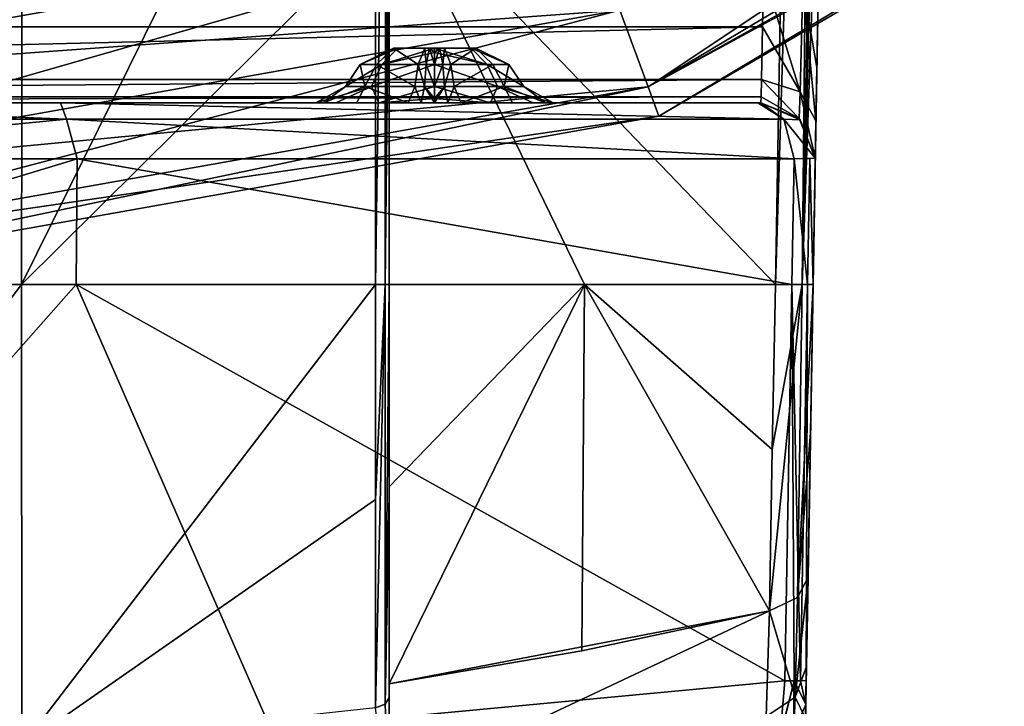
# Model space of a CAD drawing. Header units: millimetres. Extents: x -4274 to 4951, y -4805 to 4805.
# Tile 74 of 225: x 500 to 1876, y -4108 to -3148. Entities that reach past the tile are written whole.
import ezdxf

# ---------------------------------------------------------------- set-up
doc = ezdxf.new("R2010")
doc.units = ezdxf.units.MM
doc.header["$LTSCALE"] = 41.718519
for name, color, linetype in [('1828', 7, 'CONTINUOUS'), ('1829', 7, 'CONTINUOUS'), ('1830', 7, 'CONTINUOUS'), ('1831', 7, 'CONTINUOUS'), ('1832', 7, 'CONTINUOUS'), ('1833', 7, 'CONTINUOUS'), ('1834', 7, 'CONTINUOUS'), ('270', 7, 'CONTINUOUS'), ('271', 7, 'CONTINUOUS'), ('272', 7, 'CONTINUOUS'), ('273', 7, 'CONTINUOUS'), ('274', 7, 'CONTINUOUS'), ('276', 7, 'CONTINUOUS'), ('279', 7, 'CONTINUOUS'), ('288', 7, 'CONTINUOUS'), ('289', 7, 'CONTINUOUS'), ('290', 7, 'CONTINUOUS'), ('293', 7, 'CONTINUOUS'), ('294', 7, 'CONTINUOUS'), ('298', 7, 'CONTINUOUS'), ('299', 7, 'CONTINUOUS'), ('300', 7, 'CONTINUOUS'), ('302', 7, 'CONTINUOUS'), ('303', 7, 'CONTINUOUS'), ('308', 7, 'CONTINUOUS'), ('309', 7, 'CONTINUOUS'), ('310', 7, 'CONTINUOUS'), ('314', 7, 'CONTINUOUS'), ('317', 7, 'CONTINUOUS'), ('318', 7, 'CONTINUOUS'), ('322', 7, 'CONTINUOUS'), ('323', 7, 'CONTINUOUS'), ('333', 7, 'CONTINUOUS'), ('334', 7, 'CONTINUOUS'), ('335', 7, 'CONTINUOUS'), ('338', 7, 'CONTINUOUS'), ('84', 7, 'CONTINUOUS'), ('90', 7, 'CONTINUOUS')]:
    doc.layers.add(name, color=color, linetype=linetype)

msp = doc.modelspace()

# ---------------------------------------------------------------- linework, layer by layer
at = {"layer": '1828', "linetype": 'Continuous'}
for points in [[(1098.1, -3263.9, -4422.1), (1079.5, -3263.9, -4423.2), (1093.4, -3241.3, -4380.1), (1098.1, -3263.9, -4422.1)], [(1093.4, -3241.3, -4380.1), (1079.5, -3263.9, -4423.2), (1079.5, -3257.9, -4399.2), (1093.4, -3241.3, -4380.1)], [(1079.5, -3257.9, -4113.4), (1157.5, -3263.9, -4108.7), (1079.5, -3241.3, -4131.7), (1079.5, -3257.9, -4113.4)], [(1079.5, -3241.3, -4131.7), (1157.5, -3263.9, -4108.7), (1167.6, -3241.3, -4168.2), (1079.5, -3241.3, -4131.7)], [(1079.5, -3241.3, -4380.9), (1093.4, -3241.3, -4380.1), (1079.5, -3257.9, -4399.2), (1079.5, -3241.3, -4380.9)], [(1107.1, -3241.3, -4377.8), (1098.1, -3263.9, -4422.1), (1093.4, -3241.3, -4380.1), (1107.1, -3241.3, -4377.8)], [(1116.5, -3263.9, -4419), (1098.1, -3263.9, -4422.1), (1107.1, -3241.3, -4377.8), (1116.5, -3263.9, -4419)], [(1176.9, -3241.3, -4334), (1116.5, -3263.9, -4419), (1107.1, -3241.3, -4377.8), (1176.9, -3241.3, -4334)], [(1188.3, -3263.9, -4382.9), (1116.5, -3263.9, -4419), (1176.9, -3241.3, -4334), (1188.3, -3263.9, -4382.9)], [(1157.5, -3263.9, -4108.7), (1217.4, -3263.9, -4162.3), (1167.6, -3241.3, -4168.2), (1157.5, -3263.9, -4108.7)], [(1217.4, -3263.9, -4162.3), (1245.3, -3263.9, -4237.7), (1167.6, -3241.3, -4168.2), (1217.4, -3263.9, -4162.3)], [(1167.6, -3241.3, -4168.2), (1245.3, -3263.9, -4237.7), (1204.1, -3241.3, -4256.3), (1167.6, -3241.3, -4168.2)], [(1234.8, -3263.9, -4317.3), (1188.3, -3263.9, -4382.9), (1176.9, -3241.3, -4334), (1234.8, -3263.9, -4317.3)], [(1204.1, -3241.3, -4256.3), (1234.8, -3263.9, -4317.3), (1176.9, -3241.3, -4334), (1204.1, -3241.3, -4256.3)], [(1245.3, -3263.9, -4237.7), (1234.8, -3263.9, -4317.3), (1204.1, -3241.3, -4256.3), (1245.3, -3263.9, -4237.7)], [(1079.5, -3263.9, -4089.4), (1157.5, -3263.9, -4108.7), (1079.5, -3257.9, -4113.4), (1079.5, -3263.9, -4089.4)]]:
    msp.add_3dface(points, dxfattribs=at)
at = {"layer": '1829', "linetype": 'Continuous'}
for points in [[(913.7, -3263.9, -4274.9), (924.2, -3263.9, -4195.2), (954.9, -3241.3, -4256.3), (913.7, -3263.9, -4274.9)], [(941.6, -3263.9, -4350.2), (913.7, -3263.9, -4274.9), (991.4, -3241.3, -4344.4), (941.6, -3263.9, -4350.2)], [(991.4, -3241.3, -4344.4), (913.7, -3263.9, -4274.9), (954.9, -3241.3, -4256.3), (991.4, -3241.3, -4344.4)], [(924.2, -3263.9, -4195.2), (970.7, -3263.9, -4129.7), (982.1, -3241.3, -4178.5), (924.2, -3263.9, -4195.2)], [(954.9, -3241.3, -4256.3), (924.2, -3263.9, -4195.2), (982.1, -3241.3, -4178.5), (954.9, -3241.3, -4256.3)], [(1001.5, -3263.9, -4403.8), (941.6, -3263.9, -4350.2), (991.4, -3241.3, -4344.4), (1001.5, -3263.9, -4403.8)], [(970.7, -3263.9, -4129.7), (1042.5, -3263.9, -4093.5), (982.1, -3241.3, -4178.5), (970.7, -3263.9, -4129.7)], [(982.1, -3241.3, -4178.5), (1042.5, -3263.9, -4093.5), (1051.9, -3241.3, -4134.8), (982.1, -3241.3, -4178.5)], [(1079.5, -3241.3, -4380.9), (1001.5, -3263.9, -4403.8), (991.4, -3241.3, -4344.4), (1079.5, -3241.3, -4380.9)], [(1079.5, -3241.3, -4380.9), (1079.5, -3257.9, -4399.2), (1001.5, -3263.9, -4403.8), (1079.5, -3241.3, -4380.9)], [(1042.5, -3263.9, -4093.5), (1060.9, -3263.9, -4090.4), (1051.9, -3241.3, -4134.8), (1042.5, -3263.9, -4093.5)], [(1051.9, -3241.3, -4134.8), (1060.9, -3263.9, -4090.4), (1065.6, -3241.3, -4132.4), (1051.9, -3241.3, -4134.8)], [(1060.9, -3263.9, -4090.4), (1079.5, -3263.9, -4089.4), (1065.6, -3241.3, -4132.4), (1060.9, -3263.9, -4090.4)], [(1079.5, -3263.9, -4089.4), (1079.5, -3257.9, -4113.4), (1065.6, -3241.3, -4132.4), (1079.5, -3263.9, -4089.4)], [(1079.5, -3257.9, -4113.4), (1079.5, -3241.3, -4131.7), (1065.6, -3241.3, -4132.4), (1079.5, -3257.9, -4113.4)], [(1079.5, -3257.9, -4399.2), (1079.5, -3263.9, -4423.2), (1001.5, -3263.9, -4403.8), (1079.5, -3257.9, -4399.2)]]:
    msp.add_3dface(points, dxfattribs=at)
at = {"layer": '1830', "linetype": 'Continuous'}
for points in [[(991.4, -3241.3, -4344.4), (954.9, -3241.3, -4256.3), (1006, -3210.3, -4329.8), (991.4, -3241.3, -4344.4)], [(954.9, -3241.3, -4256.3), (982.1, -3241.3, -4178.5), (975.5, -3210.3, -4256.3), (954.9, -3241.3, -4256.3)], [(1006, -3210.3, -4329.8), (954.9, -3241.3, -4256.3), (975.5, -3210.3, -4256.3), (1006, -3210.3, -4329.8)], [(975.5, -3210.3, -4256.3), (982.1, -3241.3, -4178.5), (998.2, -3210.3, -4191.4), (975.5, -3210.3, -4256.3)], [(982.1, -3241.3, -4178.5), (1051.9, -3241.3, -4134.8), (998.2, -3210.3, -4191.4), (982.1, -3241.3, -4178.5)], [(1079.5, -3241.3, -4380.9), (991.4, -3241.3, -4344.4), (1079.5, -3210.3, -4360.3), (1079.5, -3241.3, -4380.9)], [(1079.5, -3210.3, -4360.3), (991.4, -3241.3, -4344.4), (1006, -3210.3, -4329.8), (1079.5, -3210.3, -4360.3)], [(998.2, -3210.3, -4191.4), (1051.9, -3241.3, -4134.8), (1056.5, -3210.3, -4154.9), (998.2, -3210.3, -4191.4)], [(1051.9, -3241.3, -4134.8), (1065.6, -3241.3, -4132.4), (1056.5, -3210.3, -4154.9), (1051.9, -3241.3, -4134.8)], [(1056.5, -3210.3, -4154.9), (1065.6, -3241.3, -4132.4), (1067.9, -3210.3, -4152.9), (1056.5, -3210.3, -4154.9)], [(1065.6, -3241.3, -4132.4), (1079.5, -3241.3, -4131.7), (1067.9, -3210.3, -4152.9), (1065.6, -3241.3, -4132.4)], [(1067.9, -3210.3, -4152.9), (1079.5, -3241.3, -4131.7), (1079.5, -3210.3, -4152.3), (1067.9, -3210.3, -4152.9)]]:
    msp.add_3dface(points, dxfattribs=at)
at = {"layer": '1831', "linetype": 'Continuous'}
for points in [[(1006, -3210.3, -4329.8), (975.5, -3210.3, -4256.3), (1028.3, -3187.7, -4290.8), (1006, -3210.3, -4329.8)], [(975.5, -3210.3, -4256.3), (998.2, -3210.3, -4191.4), (1022, -3187.7, -4234), (975.5, -3210.3, -4256.3)], [(1028.3, -3187.7, -4290.8), (975.5, -3210.3, -4256.3), (1022, -3187.7, -4234), (1028.3, -3187.7, -4290.8)], [(998.2, -3210.3, -4191.4), (1056.5, -3210.3, -4154.9), (1022, -3187.7, -4234), (998.2, -3210.3, -4191.4)], [(1006, -3210.3, -4329.8), (1079.5, -3187.7, -4318), (1079.5, -3193.7, -4342), (1006, -3210.3, -4329.8)], [(1079.5, -3187.7, -4318), (1006, -3210.3, -4329.8), (1028.3, -3187.7, -4290.8), (1079.5, -3187.7, -4318)], [(1022, -3187.7, -4234), (1056.5, -3210.3, -4154.9), (1065.8, -3187.7, -4196.1), (1022, -3187.7, -4234)], [(1056.5, -3210.3, -4154.9), (1067.9, -3210.3, -4152.9), (1065.8, -3187.7, -4196.1), (1056.5, -3210.3, -4154.9)], [(1065.8, -3187.7, -4196.1), (1067.9, -3210.3, -4152.9), (1072.6, -3187.7, -4195), (1065.8, -3187.7, -4196.1)], [(1067.9, -3210.3, -4152.9), (1079.5, -3210.3, -4152.3), (1072.6, -3187.7, -4195), (1067.9, -3210.3, -4152.9)], [(1079.5, -3210.3, -4152.3), (1079.5, -3193.7, -4170.6), (1072.6, -3187.7, -4195), (1079.5, -3210.3, -4152.3)], [(1079.5, -3193.7, -4170.6), (1079.5, -3187.7, -4194.6), (1072.6, -3187.7, -4195), (1079.5, -3193.7, -4170.6)], [(1079.5, -3210.3, -4360.3), (1006, -3210.3, -4329.8), (1079.5, -3193.7, -4342), (1079.5, -3210.3, -4360.3)]]:
    msp.add_3dface(points, dxfattribs=at)
at = {"layer": '1832', "linetype": 'Continuous'}
for points in [[(1028.3, -3187.7, -4290.8), (1022, -3187.7, -4234), (1065.8, -3187.7, -4196.1), (1028.3, -3187.7, -4290.8)], [(1079.5, -3187.7, -4194.6), (1079.5, -3187.7, -4318), (1028.3, -3187.7, -4290.8), (1079.5, -3187.7, -4194.6)], [(1079.5, -3187.7, -4194.6), (1028.3, -3187.7, -4290.8), (1072.6, -3187.7, -4195), (1079.5, -3187.7, -4194.6)], [(1028.3, -3187.7, -4290.8), (1065.8, -3187.7, -4196.1), (1072.6, -3187.7, -4195), (1028.3, -3187.7, -4290.8)], [(1079.5, -3187.7, -4194.6), (1130.7, -3187.7, -4221.8), (1079.5, -3187.7, -4318), (1079.5, -3187.7, -4194.6)], [(1130.7, -3187.7, -4221.8), (1086.4, -3187.7, -4317.6), (1079.5, -3187.7, -4318), (1130.7, -3187.7, -4221.8)], [(1130.7, -3187.7, -4221.8), (1093.2, -3187.7, -4316.5), (1086.4, -3187.7, -4317.6), (1130.7, -3187.7, -4221.8)], [(1130.7, -3187.7, -4221.8), (1137, -3187.7, -4278.6), (1093.2, -3187.7, -4316.5), (1130.7, -3187.7, -4221.8)]]:
    msp.add_3dface(points, dxfattribs=at)
at = {"layer": '1833', "linetype": 'Continuous'}
for points in [[(1079.5, -3241.3, -4131.7), (1167.6, -3241.3, -4168.2), (1079.5, -3210.3, -4152.3), (1079.5, -3241.3, -4131.7)], [(1079.5, -3210.3, -4152.3), (1167.6, -3241.3, -4168.2), (1153, -3210.3, -4182.8), (1079.5, -3210.3, -4152.3)], [(1093.4, -3241.3, -4380.1), (1079.5, -3241.3, -4380.9), (1091.1, -3210.3, -4359.6), (1093.4, -3241.3, -4380.1)], [(1079.5, -3241.3, -4380.9), (1079.5, -3210.3, -4360.3), (1091.1, -3210.3, -4359.6), (1079.5, -3241.3, -4380.9)], [(1102.5, -3210.3, -4357.7), (1093.4, -3241.3, -4380.1), (1091.1, -3210.3, -4359.6), (1102.5, -3210.3, -4357.7)], [(1107.1, -3241.3, -4377.8), (1093.4, -3241.3, -4380.1), (1102.5, -3210.3, -4357.7), (1107.1, -3241.3, -4377.8)], [(1160.8, -3210.3, -4321.1), (1107.1, -3241.3, -4377.8), (1102.5, -3210.3, -4357.7), (1160.8, -3210.3, -4321.1)], [(1176.9, -3241.3, -4334), (1107.1, -3241.3, -4377.8), (1160.8, -3210.3, -4321.1), (1176.9, -3241.3, -4334)], [(1167.6, -3241.3, -4168.2), (1204.1, -3241.3, -4256.3), (1153, -3210.3, -4182.8), (1167.6, -3241.3, -4168.2)], [(1153, -3210.3, -4182.8), (1204.1, -3241.3, -4256.3), (1183.5, -3210.3, -4256.3), (1153, -3210.3, -4182.8)], [(1183.5, -3210.3, -4256.3), (1176.9, -3241.3, -4334), (1160.8, -3210.3, -4321.1), (1183.5, -3210.3, -4256.3)], [(1204.1, -3241.3, -4256.3), (1176.9, -3241.3, -4334), (1183.5, -3210.3, -4256.3), (1204.1, -3241.3, -4256.3)]]:
    msp.add_3dface(points, dxfattribs=at)
at = {"layer": '1834', "linetype": 'Continuous'}
for points in [[(1091.1, -3210.3, -4359.6), (1079.5, -3210.3, -4360.3), (1086.4, -3187.7, -4317.6), (1091.1, -3210.3, -4359.6)], [(1086.4, -3187.7, -4317.6), (1079.5, -3210.3, -4360.3), (1079.5, -3193.7, -4342), (1086.4, -3187.7, -4317.6)], [(1079.5, -3193.7, -4170.6), (1153, -3210.3, -4182.8), (1079.5, -3187.7, -4194.6), (1079.5, -3193.7, -4170.6)], [(1079.5, -3187.7, -4194.6), (1153, -3210.3, -4182.8), (1130.7, -3187.7, -4221.8), (1079.5, -3187.7, -4194.6)], [(1079.5, -3187.7, -4318), (1086.4, -3187.7, -4317.6), (1079.5, -3193.7, -4342), (1079.5, -3187.7, -4318)], [(1093.2, -3187.7, -4316.5), (1091.1, -3210.3, -4359.6), (1086.4, -3187.7, -4317.6), (1093.2, -3187.7, -4316.5)], [(1102.5, -3210.3, -4357.7), (1091.1, -3210.3, -4359.6), (1093.2, -3187.7, -4316.5), (1102.5, -3210.3, -4357.7)], [(1137, -3187.7, -4278.6), (1102.5, -3210.3, -4357.7), (1093.2, -3187.7, -4316.5), (1137, -3187.7, -4278.6)], [(1160.8, -3210.3, -4321.1), (1102.5, -3210.3, -4357.7), (1137, -3187.7, -4278.6), (1160.8, -3210.3, -4321.1)], [(1153, -3210.3, -4182.8), (1183.5, -3210.3, -4256.3), (1130.7, -3187.7, -4221.8), (1153, -3210.3, -4182.8)], [(1130.7, -3187.7, -4221.8), (1183.5, -3210.3, -4256.3), (1137, -3187.7, -4278.6), (1130.7, -3187.7, -4221.8)], [(1183.5, -3210.3, -4256.3), (1160.8, -3210.3, -4321.1), (1137, -3187.7, -4278.6), (1183.5, -3210.3, -4256.3)], [(1079.5, -3210.3, -4152.3), (1153, -3210.3, -4182.8), (1079.5, -3193.7, -4170.6), (1079.5, -3210.3, -4152.3)]]:
    msp.add_3dface(points, dxfattribs=at)
at = {"layer": '270', "linetype": 'Continuous'}
for points in [[(502.3, -3517.9, -7721.2), (997, -2516.9, -8129.8), (997, -3026.5, -7887.4), (502.3, -3517.9, -7721.2)], [(997, -2516.9, -8129.8), (502.3, -3517.9, -7721.2), (503.7, -2748.6, -8129.8), (997, -2516.9, -8129.8)], [(502.3, -3517.9, -7721.2), (0, -3517.9, -7758.3), (503.7, -2748.6, -8129.8), (502.3, -3517.9, -7721.2)], [(503.7, -2748.6, -8129.8), (0, -3517.9, -7758.3), (0, -2824, -8129.8), (503.7, -2748.6, -8129.8)], [(997, -3517.9, -7609.9), (502.3, -3517.9, -7721.2), (997, -3026.5, -7887.4), (997, -3517.9, -7609.9)]]:
    msp.add_3dface(points, dxfattribs=at)
at = {"layer": '271', "linetype": 'Continuous'}
for points in [[(1010.3, -3517.9, -7599.8), (1016, -2454.6, -8129.8), (1016, -2996.5, -7875.2), (1010.3, -3517.9, -7599.8)], [(1016, -2454.6, -8129.8), (1010.3, -3517.9, -7599.8), (1011.6, -2491.1, -8129.8), (1016, -2454.6, -8129.8)], [(1010.3, -3517.9, -7599.8), (997, -3517.9, -7609.9), (1011.6, -2491.1, -8129.8), (1010.3, -3517.9, -7599.8)], [(997, -3517.9, -7609.9), (997, -3026.5, -7887.4), (1011.6, -2491.1, -8129.8), (997, -3517.9, -7609.9)], [(1016, -3517.9, -7581), (1010.3, -3517.9, -7599.8), (1016, -2996.5, -7875.2), (1016, -3517.9, -7581)]]:
    msp.add_3dface(points, dxfattribs=at)
at = {"layer": '272', "linetype": 'Continuous'}
for points in [[(1016, -2955.5, -7859.3), (1016, -3517.9, -7542.3), (1016, -2996.5, -7875.2), (1016, -2955.5, -7859.3)], [(1016, -3517.9, -7542.3), (1016, -3517.9, -7581), (1016, -2996.5, -7875.2), (1016, -3517.9, -7542.3)]]:
    msp.add_3dface(points, dxfattribs=at)
at = {"layer": '273', "linetype": 'Continuous'}
for points in [[(1570.6, -2681.8, -7778.2), (1556, -3517.9, -7320.6), (1016, -2955.5, -7859.3), (1570.6, -2681.8, -7778.2)], [(1016, -3517.9, -7542.3), (1016, -2955.5, -7859.3), (1289.1, -3517.9, -7443.5), (1016, -3517.9, -7542.3)], [(1016, -2955.5, -7859.3), (1556, -3517.9, -7320.6), (1289.1, -3517.9, -7443.5), (1016, -2955.5, -7859.3)]]:
    msp.add_3dface(points, dxfattribs=at)
at = {"layer": '274', "linetype": 'Continuous'}
for points in [[(1627.3, -1685, -8129.8), (1637.7, -1687.1, -8104), (1593.4, -3517.9, -7284.1), (1627.3, -1685, -8129.8)], [(1611, -1745.7, -8129.7), (1627.3, -1685, -8129.8), (1593.4, -3517.9, -7284.1), (1611, -1745.7, -8129.7)], [(1637.7, -1687.1, -8104), (1640.5, -1699.3, -8076.1), (1593.4, -3517.9, -7284.1), (1637.7, -1687.1, -8104)], [(1640.5, -1699.3, -8076.1), (1624.1, -2636.5, -7710.2), (1593.4, -3517.9, -7284.1), (1640.5, -1699.3, -8076.1)], [(1570.6, -2681.8, -7778.2), (1611, -1745.7, -8129.7), (1556, -3517.9, -7320.6), (1570.6, -2681.8, -7778.2)], [(1556, -3517.9, -7320.6), (1611, -1745.7, -8129.7), (1593.4, -3517.9, -7284.1), (1556, -3517.9, -7320.6)], [(1624.1, -2636.5, -7710.2), (1608.8, -3517.9, -7225), (1593.4, -3517.9, -7284.1), (1624.1, -2636.5, -7710.2)]]:
    msp.add_3dface(points, dxfattribs=at)
at = {"layer": '276', "linetype": 'Continuous'}
for points in [[(-1535.6, -3263.9, -622.2), (-1534.5, -3263.9, -617), (1535.6, -3263.9, -622.2), (-1535.6, -3263.9, -622.2)], [(-1535.6, -3263.9, -4607.2), (-1535.6, -3263.9, -622.2), (1535.6, -3263.9, -4607.2), (-1535.6, -3263.9, -4607.2)], [(-1535.6, -3263.9, -622.2), (1535.6, -3263.9, -622.2), (1535.6, -3263.9, -4607.2), (-1535.6, -3263.9, -622.2)], [(-1534.5, -3263.9, -617), (-1531.4, -3263.9, -612.7), (1534.5, -3263.9, -617), (-1534.5, -3263.9, -617)], [(-1534.5, -3263.9, -617), (1534.5, -3263.9, -617), (1535.6, -3263.9, -622.2), (-1534.5, -3263.9, -617)], [(-1531.4, -3263.9, -612.7), (1531.4, -3263.9, -612.7), (1534.5, -3263.9, -617), (-1531.4, -3263.9, -612.7)], [(1531.4, -3263.9, -612.7), (-1531.4, -3263.9, -612.7), (-560.2, -3263.9, -105), (1531.4, -3263.9, -612.7)], [(1531.4, -3263.9, -612.7), (-560.2, -3263.9, -105), (556.5, -3263.9, -104.1), (1531.4, -3263.9, -612.7)], [(-560.2, -3263.9, -105), (-2.1, -3263.9, -37.2), (556.5, -3263.9, -104.1), (-560.2, -3263.9, -105)]]:
    msp.add_3dface(points, dxfattribs=at)
at = {"layer": '279', "linetype": 'Continuous'}
for points in [[(-1536.6, -3231.2, -4692.2), (-1535.9, -3255.4, -4652.7), (1536.6, -3231.2, -4692.2), (-1536.6, -3231.2, -4692.2)], [(1536.6, -3231.2, -4692.2), (-1535.9, -3255.4, -4652.7), (1535.9, -3255.4, -4652.7), (1536.6, -3231.2, -4692.2)], [(-1535.9, -3255.4, -4652.7), (-1535.6, -3263.9, -4607.2), (1535.9, -3255.4, -4652.7), (-1535.9, -3255.4, -4652.7)], [(-1535.6, -3263.9, -4607.2), (1535.6, -3263.9, -4607.2), (1535.9, -3255.4, -4652.7), (-1535.6, -3263.9, -4607.2)]]:
    msp.add_3dface(points, dxfattribs=at)
at = {"layer": '288', "linetype": 'Continuous'}
for points in [[(1624.1, -2636.5, -7710.2), (1615.4, -3137.6, -4902.9), (1608.8, -3517.9, -7225), (1624.1, -2636.5, -7710.2)], [(1608.8, -3517.9, -7225), (1615.4, -3137.6, -4902.9), (1614, -3214.4, -4824.1), (1608.8, -3517.9, -7225)], [(1612.7, -3289.1, -4743.3), (1608.8, -3517.9, -7225), (1614, -3214.4, -4824.1), (1612.7, -3289.1, -4743.3)], [(1612.1, -3327.9, -4680.1), (1608.8, -3517.9, -7225), (1612.7, -3289.1, -4743.3), (1612.1, -3327.9, -4680.1)], [(1611.8, -3341.4, -4607.2), (1608.8, -3517.9, -7225), (1612.1, -3327.9, -4680.1), (1611.8, -3341.4, -4607.2)], [(1608.8, -3517.9, -625.7), (1608.8, -3517.9, -7225), (1611.8, -3341.4, -4607.2), (1608.8, -3517.9, -625.7)], [(1611.8, -3341.4, -622.2), (1608.8, -3517.9, -625.7), (1611.8, -3341.4, -4607.2), (1611.8, -3341.4, -622.2)]]:
    msp.add_3dface(points, dxfattribs=at)
at = {"layer": '289', "linetype": 'Continuous'}
for points in [[(-565.2, -3286.9, -50), (565.2, -3286.9, -50), (-2.1, -3263.9, -37.2), (-565.2, -3286.9, -50)], [(-2.1, -3263.9, -37.2), (565.2, -3286.9, -50), (556.5, -3263.9, -104.1), (-2.1, -3263.9, -37.2)], [(1567.7, -3287, -571.9), (1531.4, -3263.9, -612.7), (556.5, -3263.9, -104.1), (1567.7, -3287, -571.9)], [(565.2, -3286.9, -50), (1567.7, -3287, -571.9), (556.5, -3263.9, -104.1), (565.2, -3286.9, -50)], [(565.2, -3286.9, -50), (-565.2, -3286.9, -50), (0.2, -3342.1, 39), (565.2, -3286.9, -50)], [(579.7, -3342.1, -31.3), (565.2, -3286.9, -50), (0.2, -3342.1, 39), (579.7, -3342.1, -31.3)], [(1582.1, -3342.1, -555.8), (1567.7, -3287, -571.9), (565.2, -3286.9, -50), (1582.1, -3342.1, -555.8)], [(1582.1, -3342.1, -555.8), (565.2, -3286.9, -50), (579.7, -3342.1, -31.3), (1582.1, -3342.1, -555.8)]]:
    msp.add_3dface(points, dxfattribs=at)
at = {"layer": '290', "linetype": 'Continuous'}
for points in [[(0.2, -3517.9, 34.4), (578.7, -3517.9, -35.8), (579.7, -3342.1, -31.3), (0.2, -3517.9, 34.4)], [(0.2, -3517.9, 34.4), (579.7, -3342.1, -31.3), (0.2, -3342.1, 39), (0.2, -3517.9, 34.4)], [(578.7, -3517.9, -35.8), (1579, -3517.9, -559.3), (579.7, -3342.1, -31.3), (578.7, -3517.9, -35.8)], [(1579, -3517.9, -559.3), (1582.1, -3342.1, -555.8), (579.7, -3342.1, -31.3), (1579, -3517.9, -559.3)]]:
    msp.add_3dface(points, dxfattribs=at)
at = {"layer": '293', "linetype": 'Continuous'}
for points in [[(1579, -3517.9, -559.3), (1601, -3517.9, -589.3), (1582.1, -3342.1, -555.8), (1579, -3517.9, -559.3)], [(1582.1, -3342.1, -555.8), (1601, -3517.9, -589.3), (1604, -3341.9, -585.8), (1582.1, -3342.1, -555.8)], [(1601, -3517.9, -589.3), (1608.8, -3517.9, -625.7), (1604, -3341.9, -585.8), (1601, -3517.9, -589.3)], [(1608.8, -3517.9, -625.7), (1611.8, -3341.4, -622.2), (1604, -3341.9, -585.8), (1608.8, -3517.9, -625.7)]]:
    msp.add_3dface(points, dxfattribs=at)
at = {"layer": '294', "linetype": 'Continuous'}
for points in [[(1531.4, -3263.9, -612.7), (1567.7, -3287, -571.9), (1534.5, -3263.9, -617), (1531.4, -3263.9, -612.7)], [(1534.5, -3263.9, -617), (1567.7, -3287, -571.9), (1535.6, -3263.9, -622.2), (1534.5, -3263.9, -617)], [(1535.6, -3263.9, -622.2), (1567.7, -3287, -571.9), (1590.8, -3287.6, -622.2), (1535.6, -3263.9, -622.2)], [(1582.1, -3342.1, -555.8), (1611.8, -3341.4, -622.2), (1567.7, -3287, -571.9), (1582.1, -3342.1, -555.8)], [(1567.7, -3287, -571.9), (1611.8, -3341.4, -622.2), (1590.8, -3287.6, -622.2), (1567.7, -3287, -571.9)], [(1611.8, -3341.4, -622.2), (1582.1, -3342.1, -555.8), (1604, -3341.9, -585.8), (1611.8, -3341.4, -622.2)]]:
    msp.add_3dface(points, dxfattribs=at)
at = {"layer": '298', "linetype": 'Continuous'}
for points in [[(1536.6, -3231.2, -4692.2), (1535.9, -3255.4, -4652.7), (1589.1, -3285.8, -4607.2), (1536.6, -3231.2, -4692.2)], [(1590.8, -3248.4, -4706.9), (1536.6, -3231.2, -4692.2), (1589.1, -3285.8, -4607.2), (1590.8, -3248.4, -4706.9)], [(1611.8, -3341.4, -4607.2), (1590.8, -3248.4, -4706.9), (1589.1, -3285.8, -4607.2), (1611.8, -3341.4, -4607.2)], [(1611.8, -3341.4, -4607.2), (1612.7, -3289.1, -4743.3), (1590.8, -3248.4, -4706.9), (1611.8, -3341.4, -4607.2)], [(1535.9, -3255.4, -4652.7), (1535.6, -3263.9, -4607.2), (1589.1, -3285.8, -4607.2), (1535.9, -3255.4, -4652.7)], [(1611.8, -3341.4, -4607.2), (1612.1, -3327.9, -4680.1), (1612.7, -3289.1, -4743.3), (1611.8, -3341.4, -4607.2)]]:
    msp.add_3dface(points, dxfattribs=at)
at = {"layer": '299', "linetype": 'Continuous'}
for points in [[(1535.6, -3263.9, -622.2), (1590.8, -3287.6, -622.2), (1535.6, -3263.9, -4607.2), (1535.6, -3263.9, -622.2)], [(1535.6, -3263.9, -4607.2), (1590.8, -3287.6, -622.2), (1589.1, -3285.8, -4607.2), (1535.6, -3263.9, -4607.2)], [(1611.8, -3341.4, -622.2), (1611.8, -3341.4, -4607.2), (1589.1, -3285.8, -4607.2), (1611.8, -3341.4, -622.2)], [(1590.8, -3287.6, -622.2), (1611.8, -3341.4, -622.2), (1589.1, -3285.8, -4607.2), (1590.8, -3287.6, -622.2)]]:
    msp.add_3dface(points, dxfattribs=at)
at = {"layer": '300', "linetype": 'Continuous'}
for points in [[(-1539.2, -3082.4, -4849.2), (-1537.9, -3157.7, -4771.6), (1539.2, -3082.4, -4849.2), (-1539.2, -3082.4, -4849.2)], [(1539.2, -3082.4, -4849.2), (-1537.9, -3157.7, -4771.6), (1537.9, -3157.7, -4771.6), (1539.2, -3082.4, -4849.2)], [(-1537.9, -3157.7, -4771.6), (-1536.6, -3231.2, -4692.2), (1537.9, -3157.7, -4771.6), (-1537.9, -3157.7, -4771.6)], [(1537.9, -3157.7, -4771.6), (-1536.6, -3231.2, -4692.2), (1536.6, -3231.2, -4692.2), (1537.9, -3157.7, -4771.6)]]:
    msp.add_3dface(points, dxfattribs=at)
at = {"layer": '302', "linetype": 'Continuous'}
for points in [[(1539.2, -3082.4, -4849.2), (1537.9, -3157.7, -4771.6), (1590.8, -3248.4, -4706.9), (1539.2, -3082.4, -4849.2)], [(1594.2, -3099.5, -4865.3), (1539.2, -3082.4, -4849.2), (1590.8, -3248.4, -4706.9), (1594.2, -3099.5, -4865.3)], [(1612.7, -3289.1, -4743.3), (1594.2, -3099.5, -4865.3), (1590.8, -3248.4, -4706.9), (1612.7, -3289.1, -4743.3)], [(1615.4, -3137.6, -4902.9), (1594.2, -3099.5, -4865.3), (1614, -3214.4, -4824.1), (1615.4, -3137.6, -4902.9)], [(1594.2, -3099.5, -4865.3), (1612.7, -3289.1, -4743.3), (1614, -3214.4, -4824.1), (1594.2, -3099.5, -4865.3)], [(1537.9, -3157.7, -4771.6), (1536.6, -3231.2, -4692.2), (1590.8, -3248.4, -4706.9), (1537.9, -3157.7, -4771.6)]]:
    msp.add_3dface(points, dxfattribs=at)
at = {"layer": '303', "linetype": 'Continuous'}
for points in [[(0, -3517.9, -7758.3), (502.3, -3517.9, -7721.2), (0, -4181.8, -7315.3), (0, -3517.9, -7758.3)], [(0, -4181.8, -7315.3), (502.3, -3517.9, -7721.2), (502.5, -4163.8, -7288.9), (0, -4181.8, -7315.3)], [(502.3, -3517.9, -7721.2), (997, -3517.9, -7609.9), (502.5, -4163.8, -7288.9), (502.3, -3517.9, -7721.2)], [(502.5, -4163.8, -7288.9), (997, -3517.9, -7609.9), (997, -3818.5, -7416.6), (502.5, -4163.8, -7288.9)], [(997, -4110.2, -7210.3), (502.5, -4163.8, -7288.9), (997, -3818.5, -7416.6), (997, -4110.2, -7210.3)]]:
    msp.add_3dface(points, dxfattribs=at)
at = {"layer": '308', "linetype": 'Continuous'}
for points in [[(578.7, -3517.9, -35.8), (0.2, -3517.9, 34.4), (3.2, -4169.5, 17.3), (578.7, -3517.9, -35.8)], [(850.5, -4139.9, -137.6), (578.7, -3517.9, -35.8), (3.2, -4169.5, 17.3), (850.5, -4139.9, -137.6)], [(1569.3, -4072.3, -570.1), (1579, -3517.9, -559.3), (578.7, -3517.9, -35.8), (1569.3, -4072.3, -570.1)], [(1569.3, -4072.3, -570.1), (578.7, -3517.9, -35.8), (850.5, -4139.9, -137.6), (1569.3, -4072.3, -570.1)]]:
    msp.add_3dface(points, dxfattribs=at)
at = {"layer": '309', "linetype": 'Continuous'}
for points in [[(997, -3818.5, -7416.6), (997, -3517.9, -7609.9), (1010.3, -3517.9, -7599.8), (997, -3818.5, -7416.6)], [(997, -4110.2, -7210.3), (997, -3818.5, -7416.6), (1010.3, -3517.9, -7599.8), (997, -4110.2, -7210.3)], [(997, -4110.2, -7210.3), (1010.3, -3517.9, -7599.8), (1010.6, -4104.9, -7203.1), (997, -4110.2, -7210.3)], [(1010.3, -3517.9, -7599.8), (1016, -3517.9, -7581), (1010.6, -4104.9, -7203.1), (1010.3, -3517.9, -7599.8)], [(1016, -3517.9, -7581), (1016, -3811, -7392), (1010.6, -4104.9, -7203.1), (1016, -3517.9, -7581)], [(1016, -3811, -7392), (1016, -4095.6, -7190.5), (1010.6, -4104.9, -7203.1), (1016, -3811, -7392)]]:
    msp.add_3dface(points, dxfattribs=at)
at = {"layer": '310', "linetype": 'Continuous'}
for points in [[(1569.3, -4072.3, -570.1), (1582.4, -4072.3, -584.6), (1579, -3517.9, -559.3), (1569.3, -4072.3, -570.1)], [(1582.4, -4072.3, -584.6), (1591.3, -4072.1, -600.1), (1579, -3517.9, -559.3), (1582.4, -4072.3, -584.6)], [(1579, -3517.9, -559.3), (1591.3, -4072.1, -600.1), (1601, -3517.9, -589.3), (1579, -3517.9, -559.3)], [(1591.3, -4072.1, -600.1), (1599.1, -4071.6, -636.5), (1601, -3517.9, -589.3), (1591.3, -4072.1, -600.1)], [(1601, -3517.9, -589.3), (1599.1, -4071.6, -636.5), (1608.8, -3517.9, -625.7), (1601, -3517.9, -589.3)]]:
    msp.add_3dface(points, dxfattribs=at)
at = {"layer": '314', "linetype": 'Continuous'}
for points in [[(1592.4, -4453, -3663.9), (1598.2, -4125, -6637.1), (1608.8, -3517.9, -625.7), (1592.4, -4453, -3663.9)], [(1598.1, -4126.3, -690.6), (1592.4, -4453, -3663.9), (1608.8, -3517.9, -625.7), (1598.1, -4126.3, -690.6)], [(1598.3, -4118.2, -668.3), (1598.1, -4126.3, -690.6), (1608.8, -3517.9, -625.7), (1598.3, -4118.2, -668.3)], [(1598.2, -4125, -6637.1), (1599.4, -4052.4, -6811.4), (1608.8, -3517.9, -625.7), (1598.2, -4125, -6637.1)], [(1598.5, -4105.5, -651.2), (1598.3, -4118.2, -668.3), (1608.8, -3517.9, -625.7), (1598.5, -4105.5, -651.2)], [(1599.1, -4071.6, -636.5), (1598.5, -4105.5, -651.2), (1608.8, -3517.9, -625.7), (1599.1, -4071.6, -636.5)], [(1599.4, -4052.4, -6811.4), (1601.6, -3927.3, -6944.4), (1608.8, -3517.9, -625.7), (1599.4, -4052.4, -6811.4)], [(1608.8, -3517.9, -625.7), (1601.6, -3927.3, -6944.4), (1605.1, -3724.9, -7088), (1608.8, -3517.9, -625.7)], [(1608.8, -3517.9, -7225), (1608.8, -3517.9, -625.7), (1605.1, -3724.9, -7088), (1608.8, -3517.9, -7225)]]:
    msp.add_3dface(points, dxfattribs=at)
at = {"layer": '317', "linetype": 'Continuous'}
for points in [[(1010.6, -4104.9, -7203.1), (1016, -4095.6, -7190.5), (1016, -4250.1, -7025.9), (1010.6, -4104.9, -7203.1)], [(997, -4110.2, -7210.3), (1010.6, -4104.9, -7203.1), (1016, -4250.1, -7025.9), (997, -4110.2, -7210.3)]]:
    msp.add_3dface(points, dxfattribs=at)
at = {"layer": '318', "linetype": 'Continuous'}
for points in [[(1586.7, -3955.8, -6983.5), (1547.8, -3974.5, -7010), (1593.4, -3517.9, -7284.1), (1586.7, -3955.8, -6983.5)], [(1593.4, -3517.9, -7284.1), (1547.8, -3974.5, -7010), (1551.7, -3748.9, -7169.4), (1593.4, -3517.9, -7284.1)], [(1556, -3517.9, -7320.6), (1593.4, -3517.9, -7284.1), (1551.7, -3748.9, -7169.4), (1556, -3517.9, -7320.6)], [(1608.8, -3517.9, -7225), (1586.7, -3955.8, -6983.5), (1593.4, -3517.9, -7284.1), (1608.8, -3517.9, -7225)], [(1586.7, -3955.8, -6983.5), (1608.8, -3517.9, -7225), (1605.1, -3724.9, -7088), (1586.7, -3955.8, -6983.5)], [(1601.6, -3927.3, -6944.4), (1586.7, -3955.8, -6983.5), (1605.1, -3724.9, -7088), (1601.6, -3927.3, -6944.4)]]:
    msp.add_3dface(points, dxfattribs=at)
at = {"layer": '322', "linetype": 'Continuous'}
for points in [[(1016, -3811, -7392), (1016, -3517.9, -7581), (1016, -3517.9, -7542.3), (1016, -3811, -7392)], [(1016, -3801.1, -7359), (1016, -3811, -7392), (1016, -3517.9, -7542.3), (1016, -3801.1, -7359)], [(1016, -4095.6, -7190.5), (1016, -3811, -7392), (1016, -3801.1, -7359), (1016, -4095.6, -7190.5)], [(1016, -4076.3, -7163.8), (1016, -4095.6, -7190.5), (1016, -3801.1, -7359), (1016, -4076.3, -7163.8)], [(1016, -4095.6, -7190.5), (1016, -4076.3, -7163.8), (1016, -4250.1, -7025.9), (1016, -4095.6, -7190.5)], [(1016, -4076.3, -7163.8), (1016, -4225.3, -7005.4), (1016, -4250.1, -7025.9), (1016, -4076.3, -7163.8)]]:
    msp.add_3dface(points, dxfattribs=at)
at = {"layer": '323', "linetype": 'Continuous'}
for points in [[(1016, -4076.3, -7163.8), (1016, -3801.1, -7359), (1289.1, -3517.9, -7443.5), (1016, -4076.3, -7163.8)], [(1285.2, -4030.4, -7095.1), (1016, -4076.3, -7163.8), (1289.1, -3517.9, -7443.5), (1285.2, -4030.4, -7095.1)], [(1016, -3801.1, -7359), (1016, -3517.9, -7542.3), (1289.1, -3517.9, -7443.5), (1016, -3801.1, -7359)], [(1547.8, -3974.5, -7010), (1285.2, -4030.4, -7095.1), (1289.1, -3517.9, -7443.5), (1547.8, -3974.5, -7010)], [(1547.8, -3974.5, -7010), (1289.1, -3517.9, -7443.5), (1551.7, -3748.9, -7169.4), (1547.8, -3974.5, -7010)], [(1289.1, -3517.9, -7443.5), (1556, -3517.9, -7320.6), (1551.7, -3748.9, -7169.4), (1289.1, -3517.9, -7443.5)]]:
    msp.add_3dface(points, dxfattribs=at)
at = {"layer": '333', "linetype": 'Continuous'}
for points in [[(1581.1, -4143.8, -616.4), (1582.4, -4072.3, -584.6), (1561.6, -4154.6, -599.8), (1581.1, -4143.8, -616.4)], [(1561.6, -4154.6, -599.8), (1582.4, -4072.3, -584.6), (1562.8, -4149.2, -596), (1561.6, -4154.6, -599.8)], [(1582.4, -4072.3, -584.6), (1569.3, -4072.3, -570.1), (1562.8, -4149.2, -596), (1582.4, -4072.3, -584.6)], [(1582.4, -4072.3, -584.6), (1581.1, -4143.8, -616.4), (1598.5, -4105.5, -651.2), (1582.4, -4072.3, -584.6)], [(1591.3, -4072.1, -600.1), (1582.4, -4072.3, -584.6), (1598.5, -4105.5, -651.2), (1591.3, -4072.1, -600.1)], [(1599.1, -4071.6, -636.5), (1591.3, -4072.1, -600.1), (1598.5, -4105.5, -651.2), (1599.1, -4071.6, -636.5)], [(1598.5, -4105.5, -651.2), (1581.1, -4143.8, -616.4), (1598.3, -4118.2, -668.3), (1598.5, -4105.5, -651.2)]]:
    msp.add_3dface(points, dxfattribs=at)
at = {"layer": '334', "linetype": 'Continuous'}
msp.add_3dface([(1562.8, -4149.2, -596), (1569.3, -4072.3, -570.1), (850.5, -4139.9, -137.6), (1562.8, -4149.2, -596)], dxfattribs=at)
at = {"layer": '335', "linetype": 'Continuous'}
for points in [[(1016, -4225.3, -7005.4), (1016, -4076.3, -7163.8), (1547.8, -3974.5, -7010), (1016, -4225.3, -7005.4)], [(1543.1, -4122.3, -6853.3), (1016, -4225.3, -7005.4), (1547.8, -3974.5, -7010), (1543.1, -4122.3, -6853.3)], [(1547.8, -3974.5, -7010), (1016, -4076.3, -7163.8), (1285.2, -4030.4, -7095.1), (1547.8, -3974.5, -7010)]]:
    msp.add_3dface(points, dxfattribs=at)
at = {"layer": '338', "linetype": 'Continuous'}
for points in [[(1599.4, -4052.4, -6811.4), (1583.8, -4095.2, -6835.5), (1601.6, -3927.3, -6944.4), (1599.4, -4052.4, -6811.4)], [(1601.6, -3927.3, -6944.4), (1583.8, -4095.2, -6835.5), (1586.7, -3955.8, -6983.5), (1601.6, -3927.3, -6944.4)], [(1583.8, -4095.2, -6835.5), (1547.8, -3974.5, -7010), (1586.7, -3955.8, -6983.5), (1583.8, -4095.2, -6835.5)], [(1543.1, -4122.3, -6853.3), (1547.8, -3974.5, -7010), (1583.8, -4095.2, -6835.5), (1543.1, -4122.3, -6853.3)], [(1599.4, -4052.4, -6811.4), (1598.2, -4125, -6637.1), (1583.8, -4095.2, -6835.5), (1599.4, -4052.4, -6811.4)], [(1580.5, -4175.4, -6648.4), (1543.1, -4122.3, -6853.3), (1583.8, -4095.2, -6835.5), (1580.5, -4175.4, -6648.4)], [(1598.2, -4125, -6637.1), (1580.5, -4175.4, -6648.4), (1583.8, -4095.2, -6835.5), (1598.2, -4125, -6637.1)]]:
    msp.add_3dface(points, dxfattribs=at)
at = {"layer": '84', "linetype": 'Continuous'}
for points in [[(1378.1, -3241.7, -10048.5), (1338.7, -3134.4, -10131.5), (2542.1, -2548.3, -10072), (1378.1, -3241.7, -10048.5)], [(2598.5, -2562.9, -9997.7), (1378.1, -3241.7, -10048.5), (2542.1, -2548.3, -10072), (2598.5, -2562.9, -9997.7)], [(2614.9, -2569.7, -9914.1), (1378.1, -3241.7, -10048.5), (2598.5, -2562.9, -9997.7), (2614.9, -2569.7, -9914.1)], [(1393.2, -3282.7, -9914.1), (1378.1, -3241.7, -10048.5), (2614.9, -2569.7, -9914.1), (1393.2, -3282.7, -9914.1)], [(-1.3, -3231.4, -10131.5), (-1.3, -3117.1, -10048.5), (1290, -3001.8, -10131.5), (-1.3, -3231.4, -10131.5)], [(1338.7, -3134.4, -10131.5), (-1.3, -3231.4, -10131.5), (1290, -3001.8, -10131.5), (1338.7, -3134.4, -10131.5)], [(-1.4, -3372.6, -10131.5), (-1.3, -3231.4, -10131.5), (1338.7, -3134.4, -10131.5), (-1.4, -3372.6, -10131.5)], [(1378.1, -3241.7, -10048.5), (-1.4, -3372.6, -10131.5), (1338.7, -3134.4, -10131.5), (1378.1, -3241.7, -10048.5)], [(-1.4, -3486.9, -10048.5), (-1.4, -3372.6, -10131.5), (1378.1, -3241.7, -10048.5), (-1.4, -3486.9, -10048.5)], [(1393.2, -3282.7, -9914.1), (-1.4, -3486.9, -10048.5), (1378.1, -3241.7, -10048.5), (1393.2, -3282.7, -9914.1)], [(-1.4, -3530.6, -9914.1), (-1.4, -3486.9, -10048.5), (1393.2, -3282.7, -9914.1), (-1.4, -3530.6, -9914.1)]]:
    msp.add_3dface(points, dxfattribs=at)
at = {"layer": '90', "linetype": 'Continuous'}
for points in [[(1338.7, -3134.4, -9696.7), (1378.1, -3241.7, -9779.8), (2448.6, -2528.2, -9704.2), (1338.7, -3134.4, -9696.7)], [(2448.6, -2528.2, -9704.2), (1378.1, -3241.7, -9779.8), (2542.1, -2548.3, -9756.2), (2448.6, -2528.2, -9704.2)], [(2542.1, -2548.3, -9756.2), (1378.1, -3241.7, -9779.8), (2598.4, -2562.9, -9830.3), (2542.1, -2548.3, -9756.2)], [(1378.1, -3241.7, -9779.8), (1393.2, -3282.7, -9914.1), (2598.4, -2562.9, -9830.3), (1378.1, -3241.7, -9779.8)], [(1393.2, -3282.7, -9914.1), (2614.9, -2569.7, -9914.1), (2598.4, -2562.9, -9830.3), (1393.2, -3282.7, -9914.1)], [(-1.3, -3117.1, -9779.8), (-1.3, -3231.4, -9696.7), (1250.5, -2894.5, -9779.8), (-1.3, -3117.1, -9779.8)], [(1250.5, -2894.5, -9779.8), (-1.3, -3231.4, -9696.7), (1290, -3001.8, -9696.7), (1250.5, -2894.5, -9779.8)], [(-1.3, -3231.4, -9696.7), (-1.4, -3372.6, -9696.7), (1290, -3001.8, -9696.7), (-1.3, -3231.4, -9696.7)], [(1290, -3001.8, -9696.7), (-1.4, -3372.6, -9696.7), (1338.7, -3134.4, -9696.7), (1290, -3001.8, -9696.7)], [(-1.4, -3372.6, -9696.7), (-1.4, -3486.9, -9779.8), (1338.7, -3134.4, -9696.7), (-1.4, -3372.6, -9696.7)], [(1338.7, -3134.4, -9696.7), (-1.4, -3486.9, -9779.8), (1378.1, -3241.7, -9779.8), (1338.7, -3134.4, -9696.7)], [(-1.4, -3530.6, -9914.1), (1393.2, -3282.7, -9914.1), (1378.1, -3241.7, -9779.8), (-1.4, -3530.6, -9914.1)], [(-1.4, -3486.9, -9779.8), (-1.4, -3530.6, -9914.1), (1378.1, -3241.7, -9779.8), (-1.4, -3486.9, -9779.8)]]:
    msp.add_3dface(points, dxfattribs=at)

doc.saveas('drawing.dxf')
